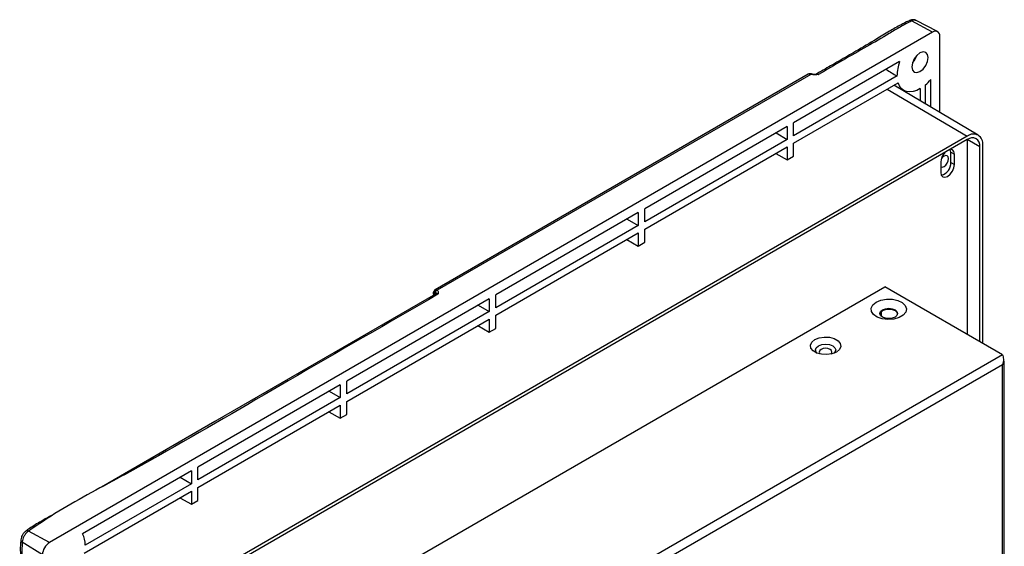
# Model space of a CAD drawing. Header units: millimetres. Extents: x 7180 to 8943, y -2677 to -1782.
# Tile 101 of 101: x 8747 to 8941, y -2005 to -1902. Entities that reach past the tile are written whole.
import ezdxf

# ---------------------------------------------------------------- set-up
doc = ezdxf.new("R2010")
doc.units = ezdxf.units.MM
doc.header["$LTSCALE"] = 3

msp = doc.modelspace()

# ---------------------------------------------------------------- linework, layer by layer
at = {"linetype": 'Continuous', "lineweight": 30}
for p, q in [((8922.69, -1901.9), (8922.71, -1901.89)), ((8927.23, -1904.2), (8923.09, -1901.98)), ((8928.2, -1904.08), (8923.99, -1901.89)), ((8927.23, -1904.2), (8753.28, -2004.61)), ((8928.64, -1919.96), (8928.64, -1905.01)), ((8920.75, -1909.97), (8899.86, -1922.03)), ((8902.75, -1912.47), (8829.22, -1954.92)), ((8903.26, -1912.49), (8829.66, -1954.97)), ((8902.77, -1912.46), (8902.75, -1912.47)), ((8903.26, -1912.49), (8903.04, -1912.43)), ((8920.23, -1912.81), (8899.86, -1924.57)), ((8899.86, -1926.04), (8920.43, -1914.16)), ((8926.87, -1918.91), (8926.87, -1913.51)), ((8918.3, -1915.39), (8934.08, -1924.66)), ((8936.24, -1924.46), (8919.62, -1914.63)), ((8919.69, -1914.59), (8921.55, -1915.66)), ((8921.22, -1915.47), (8921.22, -1915.57)), ((8924.82, -1915.3), (8924.82, -1917.7)), ((8925.81, -1918.29), (8925.81, -1914.58)), ((8899.86, -1924.57), (8899.86, -1922.03)), ((8898.59, -1922.77), (8870.52, -1938.97)), ((8896.4, -1924.03), (8898.59, -1925.3)), ((8898.59, -1922.77), (8898.59, -1925.3)), ((8934.08, -1924.66), (8773.57, -2017.32)), ((8934.08, -1925.33), (8773.57, -2017.99)), ((8898.59, -1925.3), (8870.52, -1941.51)), ((8899.86, -1928.61), (8899.86, -1926.04)), ((8934.06, -1925.34), (8934.08, -1925.71)), ((8936.54, -1926.74), (8934.06, -1925.34)), ((8934.08, -1925.71), (8934.08, -1963.68)), ((8870.52, -1942.98), (8898.59, -1926.77)), ((8896.34, -1928.07), (8898.59, -1929.34)), ((8898.59, -1926.77), (8898.59, -1929.34)), ((8930.83, -1927.79), (8930.73, -1927.26)), ((8930.83, -1927.79), (8931.54, -1928.2)), ((8930.83, -1929.83), (8930.83, -1927.79)), ((8936.54, -1965.09), (8936.54, -1926.74)), ((8937.11, -1965.42), (8937.11, -1926.41)), ((8898.59, -1929.34), (8899.86, -1928.61)), ((8928.85, -1929.75), (8928.85, -1931.79)), ((8930.83, -1929.83), (8931.54, -1930.24)), ((8931.54, -1930.24), (8931.54, -1928.2)), ((8869.24, -1939.71), (8841.17, -1955.92)), ((8869.24, -1939.71), (8869.24, -1942.24)), ((8870.52, -1941.51), (8870.52, -1938.97)), ((8867.05, -1940.98), (8869.24, -1942.24)), ((8869.24, -1942.24), (8841.17, -1958.45)), ((8870.52, -1945.55), (8870.52, -1942.98)), ((8841.17, -1959.92), (8869.24, -1943.71)), ((8867, -1945.01), (8869.24, -1946.28)), ((8869.24, -1943.71), (8869.24, -1946.28)), ((8869.24, -1946.28), (8870.52, -1945.55)), ((8785.59, -2030.62), (8917.82, -1954.29)), ((8829.49, -1954.89), (8829.66, -1954.97)), ((8941.01, -1967.68), (8917.82, -1954.29)), ((8839.9, -1956.65), (8811.83, -1972.86)), ((8828.86, -1955.58), (8828.86, -1955.67)), ((8829.01, -1955.88), (8829.11, -1955.56)), ((8829.01, -1955.79), (8829.01, -1955.88)), ((8829.25, -1955.49), (8829.2, -1955.5)), ((8839.9, -1956.65), (8839.9, -1959.18)), ((8841.17, -1958.45), (8841.17, -1955.92)), ((8837.71, -1957.92), (8839.9, -1959.18)), ((8839.9, -1959.18), (8811.83, -1975.39)), ((8811.83, -1976.86), (8839.9, -1960.65)), ((8839.9, -1960.65), (8839.9, -1963.22)), ((8841.17, -1962.49), (8841.17, -1959.92)), ((8917.11, -1959.18), (8917.11, -1960.09)), ((8837.65, -1961.95), (8839.9, -1963.22)), ((8839.9, -1963.22), (8841.17, -1962.49)), ((8941.01, -1967.68), (8808.79, -2044.01)), ((8941.01, -1969.64), (8810.48, -2044.99)), ((8941.01, -2068.93), (8941.01, -1969.64)), ((8941.37, -2068.44), (8941.37, -1969.15)), ((8810.55, -1973.59), (8782.48, -1989.8)), ((8810.55, -1973.59), (8810.55, -1976.12)), ((8811.83, -1975.39), (8811.83, -1972.86)), ((8810.55, -1976.12), (8782.48, -1992.33)), ((8808.36, -1974.86), (8810.55, -1976.12)), ((8782.48, -1993.8), (8810.55, -1977.59)), ((8810.55, -1977.59), (8810.55, -1980.16)), ((8811.83, -1979.43), (8811.83, -1976.86)), ((8808.31, -1978.89), (8810.55, -1980.16)), ((8810.55, -1980.16), (8811.83, -1979.43)), ((8782.48, -1992.33), (8782.48, -1989.8)), ((8781.21, -1990.53), (8759.75, -2002.92)), ((8779.02, -1991.8), (8781.21, -1993.06)), ((8781.21, -1990.53), (8781.21, -1993.06)), ((8781.21, -1993.06), (8760.28, -2005.15)), ((8782.48, -1996.37), (8782.48, -1993.8)), ((8760.07, -2006.73), (8781.21, -1994.53)), ((8778.96, -1995.83), (8781.21, -1997.1)), ((8781.21, -1994.53), (8781.21, -1997.1)), ((8781.21, -1997.1), (8782.48, -1996.37)), ((8753.28, -2004.61), (8749.14, -2002.39)), ((8751.86, -2007.06), (8747.87, -2004.59))]:
    msp.add_line(p, q, dxfattribs=at)
at = {"linetype": 'Continuous', "lineweight": 30, "flags": 128}
for points in [[(8926.34, -1909.2), (8926.22, -1908.56), (8925.88, -1908.17), (8925.36, -1908.07), (8924.75, -1908.28), (8924.14, -1908.77), (8923.63, -1909.47), (8923.28, -1910.26), (8923.16, -1911.03), (8923.28, -1911.67), (8923.63, -1912.06), (8924.14, -1912.16), (8924.75, -1911.95), (8925.36, -1911.46), (8925.88, -1910.76), (8926.22, -1909.97), (8926.34, -1909.2)], [(8924.07, -1908.85), (8923.75, -1909.54), (8923.31, -1910.15)], [(8924.82, -1915.3), (8924.1, -1915.66), (8923.39, -1915.88), (8922.72, -1915.96), (8922.1, -1915.88), (8921.54, -1915.65), (8921.07, -1915.29), (8920.7, -1914.78), (8920.43, -1914.16)], [(8931.54, -1928.2), (8931.44, -1927.67), (8931.15, -1927.33), (8930.77, -1927.24)], [(8928.86, -1930.67), (8929.15, -1930.73), (8929.49, -1930.61), (8929.83, -1930.34), (8930.11, -1929.95), (8930.3, -1929.51), (8930.37, -1929.08)], [(8930.37, -1929.08), (8930.3, -1928.73), (8930.11, -1928.51), (8929.83, -1928.45), (8929.49, -1928.57), (8929.15, -1928.84), (8928.96, -1929.07)], [(8928.85, -1931.79), (8928.95, -1932.33), (8929.25, -1932.66), (8929.68, -1932.75), (8930.2, -1932.57), (8930.71, -1932.15), (8931.15, -1931.57), (8931.44, -1930.89), (8931.54, -1930.24)], [(8829.3, -1955.76), (8785.85, -1980.85), (8763.53, -1993.73)], [(8916.12, -1957.31), (8917.06, -1956.92), (8918.17, -1956.73), (8919.32, -1956.76), (8920.39, -1957), (8921.27, -1957.43), (8921.86, -1958), (8922.1, -1958.65), (8921.95, -1959.31), (8921.45, -1959.91), (8920.63, -1960.38), (8919.6, -1960.67), (8918.45, -1960.76), (8917.33, -1960.62), (8916.34, -1960.28), (8915.59, -1959.77), (8915.17, -1959.15), (8915.13, -1958.49), (8915.45, -1957.85), (8916.12, -1957.31)], [(8917.36, -1958.84), (8917.93, -1958.62), (8918.6, -1958.54), (8919.27, -1958.62), (8919.84, -1958.84), (8920.22, -1959.17), (8920.35, -1959.55), (8920.22, -1959.94), (8919.84, -1960.27), (8919.27, -1960.49), (8918.6, -1960.56), (8917.93, -1960.49), (8917.36, -1960.27), (8916.98, -1959.94), (8916.85, -1959.55), (8916.98, -1959.17), (8917.36, -1958.84)], [(8916.85, -1959.63), (8916.98, -1959.33), (8917.36, -1959), (8917.93, -1958.78), (8918.6, -1958.71), (8919.27, -1958.78), (8919.84, -1959)], [(8919.84, -1959), (8920.22, -1959.33), (8920.34, -1959.63)], [(8904.03, -1964.7), (8904.89, -1964.35), (8905.89, -1964.2), (8906.93, -1964.25), (8907.87, -1964.5), (8908.61, -1964.93), (8909.05, -1965.47), (8909.14, -1966.07), (8908.87, -1966.65), (8908.28, -1967.15), (8907.42, -1967.49), (8906.42, -1967.65), (8905.38, -1967.59), (8904.43, -1967.34), (8903.7, -1966.91), (8903.26, -1966.37), (8903.17, -1965.77), (8903.43, -1965.19), (8904.03, -1964.7)], [(8904.46, -1967.35), (8904.31, -1967.18), (8904.15, -1966.74), (8904.31, -1966.3), (8904.74, -1965.92)], [(8904.74, -1965.92), (8905.39, -1965.67), (8906.15, -1965.58), (8906.92, -1965.67), (8907.57, -1965.92), (8908, -1966.3), (8908.15, -1966.74), (8908, -1967.18), (8907.85, -1967.35)], [(8905.27, -1966.64), (8905, -1966.87), (8904.9, -1967.15), (8905, -1967.42), (8905.11, -1967.55)], [(8907.19, -1967.55), (8907.31, -1967.42), (8907.4, -1967.15), (8907.31, -1966.87), (8907.04, -1966.64), (8906.63, -1966.48), (8906.15, -1966.42), (8905.68, -1966.48), (8905.27, -1966.64)], [(8941.01, -1969.64), (8941.16, -1969.53), (8941.27, -1969.41), (8941.34, -1969.28), (8941.37, -1969.15), (8941.34, -1969.01), (8941.27, -1968.88), (8941.19, -1968.79)]]:
    msp.add_lwpolyline(points, dxfattribs=at)
at = {"linetype": 'Continuous', "lineweight": 30}
for centre, radius, start, end in [((8922.82, -1902.29), 0.41, 49.3933, 106.9383), ((8927.78, -1904.87), 0.873, 350.7861, 129.2028), ((8928.34, -1912.85), 8.12, 159.2287, 179.6989), ((8903.18, -1912.63), 0.247, 84.7615, 125.5579), ((8903.39, -1912.59), 0.168, 78.8891, 141.9335), ((8919.78, -1907.58), 9.24, 310.7337, 320.1125), ((8935.27, -1926.11), 1.87, 350.7859, 129.2034), ((8935.04, -1926.5), 1.52, 350.7861, 129.2033), ((8931.81, -1929.9), 2.97, 137.5806, 177.0986), ((8928.36, -1929.94), 2.47, 283.9952, 2.5172), ((8829.49, -1955.29), 0.463, 126.362, 214.9184), ((8829.78, -1955.4), 0.587, 119.6127, 189.3727), ((8829.88, -1955.58), 0.641, 110.0061, 172.6326), ((8829.1, -1955.57), 0.241, 184.2397, 247.0558), ((8829.11, -1955.65), 0.252, 186.3653, 245.5666), ((8829.26, -1955.76), 0.25, 125.1106, 185.7129), ((8828.95, -1955.72), 0.339, 343.3346, 41.65), ((8748.88, -2002.91), 0.577, 62.8657, 120.9475), ((8756.18, -2004.94), 4.1, 357.1206, 29.5296), ((8748.19, -2004.11), 0.577, 179.6476, 237.1635), ((8754.93, -2007.2), 3.07, 122.6058, 177.3942)]:
    msp.add_arc(centre, radius, start, end, dxfattribs=at)
msp.add_ellipse((8920.7, -1907.78), major_axis=(259.29, -154.87), ratio=0.01511, start_param=4.711274, end_param=4.719586, dxfattribs=at)
for points, knots in [([(8922.71, -1901.91), (8922.63, -1901.94), (8922.03, -1902.18), (8920.72, -1902.89), (8918.58, -1904.07), (8915.71, -1905.86), (8911.84, -1908.12), (8907.85, -1910.42), (8905.22, -1911.93), (8904.26, -1912.49)], [0, 0, 0, 0, 0.011071, 0.083266, 0.205605, 0.349373, 0.571421, 0.842662, 1, 1, 1, 1]), ([(8923.09, -1901.98), (8922.33, -1902.37), (8920.79, -1903.17), (8918, -1904.92), (8912.54, -1907.98), (8907.91, -1910.68), (8904.73, -1912.53)], [0, 0, 0, 0, 0.119133, 0.238586, 0.477328, 1, 1, 1, 1]), ([(8923.99, -1901.9), (8923.97, -1901.89), (8923.83, -1901.78), (8923.5, -1901.73), (8923.07, -1901.75), (8922.82, -1901.86), (8922.7, -1901.91)], [0, 0, 0, 0, 0.0474191, 0.3873136, 0.715715, 1, 1, 1, 1]), ([(8923.98, -1901.91), (8923.92, -1901.88), (8923.77, -1901.78), (8923.45, -1901.82), (8923.2, -1901.93), (8923.09, -1901.98)], [0, 0, 0, 0, 0.248657, 0.685347, 1, 1, 1, 1]), ([(8903.15, -1912.39), (8903.1, -1912.38), (8902.97, -1912.37), (8902.82, -1912.43), (8902.72, -1912.49), (8902.7, -1912.5)], [0, 0, 0, 0, 0.284247, 0.834315, 1, 1, 1, 1]), ([(8903.04, -1912.43), (8903.01, -1912.42), (8902.91, -1912.41), (8902.83, -1912.44), (8902.77, -1912.46)], [0, 0, 0, 0, 0.26003, 1, 1, 1, 1]), ([(8903.44, -1912.43), (8903.42, -1912.43), (8903.34, -1912.4), (8903.26, -1912.39), (8903.2, -1912.39)], [0, 0, 0, 0, 0.272953, 1, 1, 1, 1]), ([(8904.11, -1912.58), (8903.98, -1912.58), (8903.68, -1912.59), (8903.41, -1912.53), (8903.26, -1912.49)], [0, 0, 0, 0, 0.421525, 1, 1, 1, 1]), ([(8903.75, -1912.49), (8903.65, -1912.48), (8903.5, -1912.46), (8903.38, -1912.42), (8903.34, -1912.4)], [0, 0, 0, 0, 0.604272, 1, 1, 1, 1]), ([(8904.28, -1912.49), (8904.1, -1912.5), (8903.92, -1912.52), (8903.75, -1912.49), (8903.75, -1912.49)], [0, 0, 0, 0, 0.992774, 1, 1, 1, 1]), ([(8904.73, -1912.53), (8904.73, -1912.53), (8904.62, -1912.54), (8904.41, -1912.56), (8904.2, -1912.58), (8904.11, -1912.58)], [0, 0, 0, 0, 0.0099691, 0.5338597, 1, 1, 1, 1]), ([(8904.26, -1912.49), (8904.27, -1912.49), (8904.34, -1912.44), (8904.5, -1912.43), (8904.66, -1912.49), (8904.73, -1912.53)], [0, 0, 0, 0, 0.1009688, 0.5504734, 1, 1, 1, 1]), ([(8904.28, -1912.5), (8904.31, -1912.49), (8904.45, -1912.46), (8904.61, -1912.5), (8904.73, -1912.52), (8904.73, -1912.53)], [0, 0, 0, 0, 0.206534, 0.987119, 1, 1, 1, 1]), ([(8829.22, -1954.92), (8829.15, -1954.97), (8829.01, -1955.08), (8828.88, -1955.32), (8828.87, -1955.49), (8828.86, -1955.58)], [0, 0, 0, 0, 0.349315, 0.658928, 1, 1, 1, 1]), ([(8829.22, -1954.92), (8829.28, -1954.9), (8829.36, -1954.87), (8829.46, -1954.88), (8829.49, -1954.89)], [0, 0, 0, 0, 0.707335, 1, 1, 1, 1]), ([(8829.66, -1954.97), (8829.74, -1955.06), (8829.86, -1955.21), (8829.86, -1955.37), (8829.86, -1955.44)], [0, 0, 0, 0, 0.58053, 1, 1, 1, 1]), ([(8829.78, -1955.79), (8819.94, -1961.45), (8801.54, -1972.03), (8781.23, -1983.97), (8768.19, -1991.24), (8761.52, -1994.79), (8755, -1998.43), (8751.09, -2001.07), (8749.14, -2002.39)], [0, 0, 0, 0, 0.365229, 0.6825, 0.761931, 0.841452, 0.920803, 1, 1, 1, 1]), ([(8829.2, -1955.5), (8829.19, -1955.5), (8829.16, -1955.51), (8829.13, -1955.54), (8829.11, -1955.56)], [0, 0, 0, 0, 0.266943, 1, 1, 1, 1]), ([(8829.78, -1955.79), (8829.78, -1955.79), (8829.72, -1955.73), (8829.57, -1955.59), (8829.44, -1955.55), (8829.3, -1955.51), (8829.25, -1955.49)], [0, 0, 0, 0, 0.0046257, 0.2803645, 0.7431677, 1, 1, 1, 1]), ([(8829.78, -1955.79), (8829.77, -1955.79), (8829.67, -1955.74), (8829.54, -1955.71), (8829.39, -1955.71), (8829.33, -1955.75), (8829.31, -1955.77)], [0, 0, 0, 0, 0.074886, 0.524031, 0.805137, 1, 1, 1, 1]), ([(8829.86, -1955.44), (8829.85, -1955.5), (8829.84, -1955.61), (8829.8, -1955.73), (8829.78, -1955.79), (8829.78, -1955.79)], [0, 0, 0, 0, 0.475167, 0.990031, 1, 1, 1, 1]), ([(8941.01, -1967.68), (8941.05, -1967.8), (8941.14, -1968.04), (8941.2, -1968.55), (8941.19, -1969.11), (8941.07, -1969.46), (8941.01, -1969.64)], [0, 0, 0, 0, 0.25, 0.499998, 0.749998, 1, 1, 1, 1]), ([(8754.93, -1998.6), (8753.83, -1999.22), (8751.91, -2000.3), (8749.77, -2001.55), (8748.83, -2002.25), (8748.6, -2002.43)], [0, 0, 0, 0, 0.50872, 0.87641, 1, 1, 1, 1]), ([(8748.59, -2002.42), (8748.54, -2002.45), (8748.33, -2002.59), (8748.01, -2002.99), (8747.7, -2003.55), (8747.65, -2003.93), (8747.63, -2004.1)], [0, 0, 0, 0, 0.082886, 0.408907, 0.739808, 1, 1, 1, 1]), ([(8749.14, -2002.39), (8749.01, -2002.49), (8748.74, -2002.7), (8748.37, -2003.16), (8748.08, -2003.69), (8747.91, -2004.19), (8747.89, -2004.48), (8747.87, -2004.59)], [0, 0, 0, 0, 0.211839, 0.424145, 0.636032, 0.847606, 1, 1, 1, 1]), ([(8747.63, -2004.11), (8747.59, -2004.47), (8747.49, -2005.44), (8747.54, -2007.37), (8747.58, -2010.54), (8747.39, -2059.13), (8747.6, -2129.95), (8747.56, -2203.05), (8747.56, -2230.06), (8747.56, -2234.02)], [0, 0, 0, 0, 0.004866, 0.013139, 0.024685, 0.046118, 0.647592, 0.948329, 1, 1, 1, 1]), ([(8747.87, -2004.59), (8747.81, -2006.23), (8747.67, -2009.52), (8748.13, -2023.02), (8747.3, -2073.46), (8747.88, -2128.54), (8747.81, -2187.31), (8747.97, -2209.63), (8747.75, -2228.45), (8747.59, -2233.34), (8747.52, -2235.5)], [0, 0, 0, 0, 0.021836, 0.043736, 0.171622, 0.683165, 0.753904, 0.935135, 0.971423, 1, 1, 1, 1])]:
    msp.add_open_spline(points, degree=3, knots=knots, dxfattribs=at)

doc.saveas('drawing.dxf')
